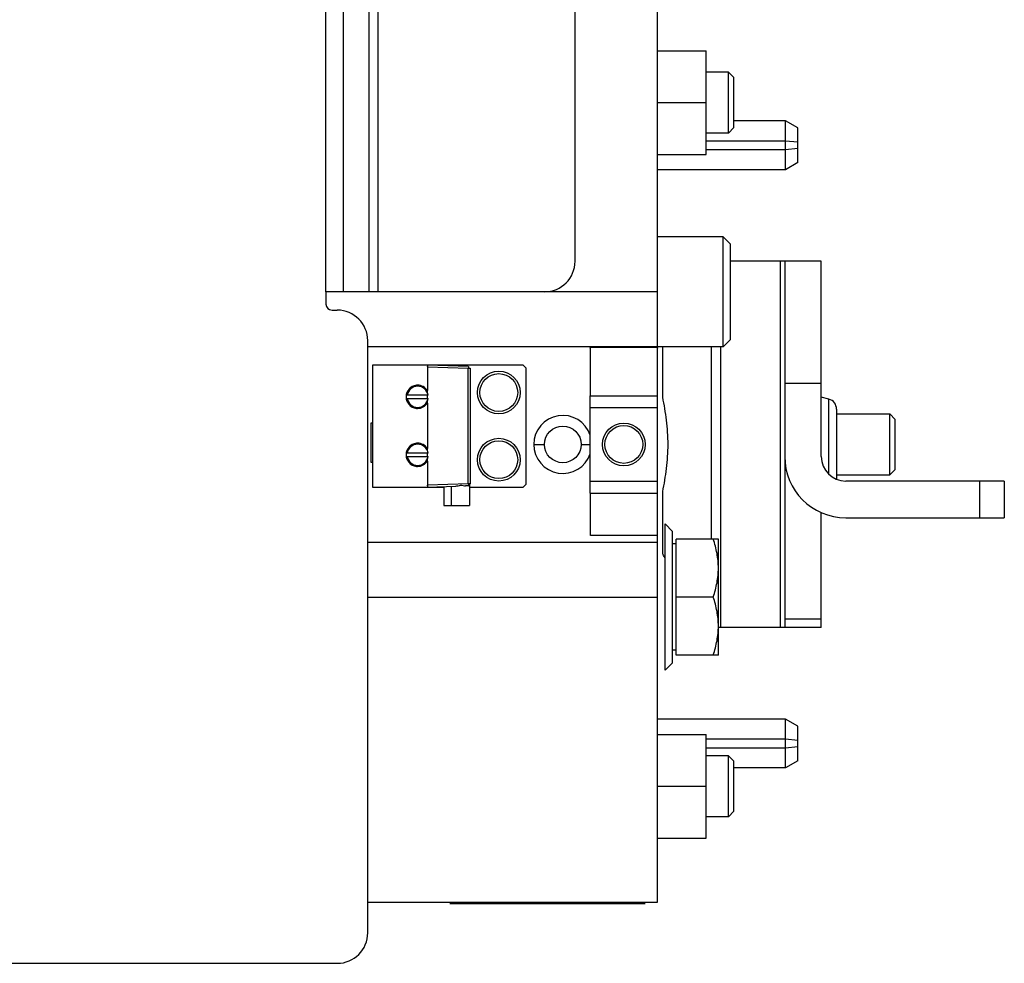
# Model space of a CAD drawing. Extents: x -1404 to 1181, y 8 to 1628.
# Tile 15 of 75: x -374 to -213, y 173 to 328. Entities that reach past the tile are written whole.
import ezdxf

# ---------------------------------------------------------------- set-up
doc = ezdxf.new("R2010")
doc.units = 0
doc.header["$LTSCALE"] = 65.395
doc.layers.add('SG48_1', color=7, linetype='CONTINUOUS')

msp = doc.modelspace()

# ---------------------------------------------------------------- linework, layer by layer
at = {"layer": 'SG48_1', "color": 6, "linetype": 'CONTINUOUS'}
for p, q in [((-269.43, 182.99), (-269.43, 502.99)), ((-282.93, 287.99), (-282.93, 397.99)), ((-269.43, 322.49), (-261.43, 322.49)), ((-261.43, 305.49), (-261.43, 322.49)), ((-257.78, 318.99), (-261.43, 318.99)), ((-256.88, 318.09), (-257.78, 318.99)), ((-257.78, 308.99), (-257.78, 318.99)), ((-256.88, 309.89), (-256.88, 318.09)), ((-269.43, 313.99), (-261.43, 313.99)), ((-256.88, 309.89), (-257.78, 308.99)), ((-248.43, 310.99), (-256.88, 310.99)), ((-246.43, 309.84), (-248.43, 310.99)), ((-248.43, 302.99), (-248.43, 310.99)), ((-257.78, 308.99), (-261.43, 308.99)), ((-269.43, 305.49), (-261.43, 305.49)), ((-246.43, 304.15), (-248.43, 302.99)), ((-248.43, 302.99), (-269.43, 302.99)), ((-258.63, 291.99), (-269.43, 291.99)), ((-257.43, 290.79), (-258.63, 291.99)), ((-258.63, 273.99), (-258.63, 291.99)), ((-257.43, 275.19), (-257.43, 290.79)), ((-242.56, 287.99), (-257.43, 287.99)), ((-248.56, 287.99), (-248.56, 227.99)), ((-242.56, 255.99), (-242.56, 287.99)), ((-269.43, 282.99), (-320.94, 282.99)), ((-316.91, 177.99), (-316.91, 274.99)), ((-257.43, 275.19), (-258.63, 273.99)), ((-258.63, 273.99), (-316.91, 273.99)), ((-280.43, 273.78), (-280.43, 265.97)), ((-260.56, 242.49), (-260.56, 273.99)), ((-291.43, 270.99), (-316.13, 270.99)), ((-316.13, 270.99), (-316.13, 250.99)), ((-300.42, 270.76), (-307.13, 270.99)), ((-307.13, 270.69), (-307.13, 266.82)), ((-300.13, 270.46), (-300.13, 251.53)), ((-291.43, 270.99), (-290.93, 270.49)), ((-290.93, 251.49), (-290.93, 270.49)), ((-307.13, 264.77), (-307.13, 257.32)), ((-241.3, 265.39), (-242.56, 265.73)), ((-240.06, 262.99), (-231.33, 262.99)), ((-231.33, 262.99), (-230.43, 262.09)), ((-231.33, 252.99), (-231.33, 262.99)), ((-230.43, 253.89), (-230.43, 262.09)), ((-307.13, 255.27), (-307.13, 251.29)), ((-231.33, 252.99), (-230.43, 253.89)), ((-240.06, 252.99), (-231.33, 252.99)), ((-212.56, 251.99), (-238.56, 251.99)), ((-212.56, 251.99), (-212.56, 245.99)), ((-316.13, 250.99), (-304.43, 250.99)), ((-307.13, 250.99), (-302.49, 251.16)), ((-304.43, 251.09), (-304.43, 247.99)), ((-303.23, 251.13), (-303.23, 247.99)), ((-300.23, 251.3), (-300.23, 247.99)), ((-300.23, 250.99), (-291.43, 250.99)), ((-290.93, 251.49), (-291.43, 250.99)), ((-280.43, 250.02), (-280.43, 243.19)), ((-304.43, 247.99), (-300.23, 247.99)), ((-242.56, 227.99), (-242.56, 246.83)), ((-238.56, 245.99), (-212.56, 245.99)), ((-268.18, 244.99), (-266.93, 243.74)), ((-266.93, 222.24), (-266.93, 243.74)), ((-259.43, 242.49), (-266.33, 242.49)), ((-259.43, 223.49), (-259.43, 242.49)), ((-316.91, 241.99), (-269.43, 241.99)), ((-266.33, 241.69), (-266.93, 241.69)), ((-316.91, 232.99), (-269.43, 232.99)), ((-260.27, 232.99), (-266.33, 232.99)), ((-242.56, 227.99), (-259.43, 227.99)), ((-266.33, 224.29), (-266.93, 224.29)), ((-259.43, 223.49), (-266.33, 223.49)), ((-268.18, 220.99), (-266.93, 222.24)), ((-248.43, 212.99), (-269.43, 212.99)), ((-246.43, 211.84), (-248.43, 212.99)), ((-248.43, 204.99), (-248.43, 212.99)), ((-269.43, 210.49), (-261.43, 210.49)), ((-261.43, 193.49), (-261.43, 210.49)), ((-257.78, 206.99), (-261.43, 206.99)), ((-256.88, 206.09), (-257.78, 206.99)), ((-257.78, 196.99), (-257.78, 206.99)), ((-256.88, 197.89), (-256.88, 206.09)), ((-248.43, 204.99), (-256.88, 204.99)), ((-246.43, 206.15), (-248.43, 204.99)), ((-269.43, 201.99), (-261.43, 201.99)), ((-257.78, 196.99), (-261.43, 196.99)), ((-256.88, 197.89), (-257.78, 196.99)), ((-269.43, 193.49), (-261.43, 193.49)), ((-316.91, 182.99), (-269.43, 182.99)), ((-384.41, 172.99), (-321.91, 172.99))]:
    msp.add_line(p, q, dxfattribs=at)
at = {"layer": 'SG48_1', "color": 9, "linetype": 'CONTINUOUS'}
for p, q in [((-323.76, 282.99), (-323.76, 402.99)), ((-320.94, 402.99), (-320.94, 282.99)), ((-316.68, 282.99), (-316.68, 402.99)), ((-315.27, 402.99), (-315.27, 282.99)), ((-249.23, 227.99), (-249.23, 287.99)), ((-259.09, 273.99), (-259.09, 227.99)), ((-307.13, 270.69), (-300.42, 270.46)), ((-300.42, 251.53), (-300.42, 270.46)), ((-242.56, 267.99), (-248.56, 267.99)), ((-280.43, 265.97), (-269.43, 265.97)), ((-241.3, 253.08), (-241.3, 265.39)), ((-269.43, 263.99), (-280.43, 263.99)), ((-289.68, 257.99), (-287.93, 257.99)), ((-281.93, 257.99), (-280.43, 257.99)), ((-280.43, 251.99), (-269.43, 251.99)), ((-216.56, 245.99), (-216.56, 251.99)), ((-300.42, 251.53), (-307.13, 251.29)), ((-280.43, 250.02), (-269.43, 250.02)), ((-248.56, 229.42), (-242.56, 229.42))]:
    msp.add_line(p, q, dxfattribs=at)
at = {"layer": 'SG48_1', "color": 2, "linetype": 'CONTINUOUS'}
for p, q in [((-246.43, 304.15), (-246.43, 309.84)), ((-248.43, 307.69), (-261.43, 307.69)), ((-246.43, 307.49), (-248.43, 307.69)), ((-261.43, 306.3), (-248.43, 306.3)), ((-248.43, 306.3), (-246.43, 306.5)), ((-320.94, 282.99), (-323.76, 282.99)), ((-323.76, 282.99), (-323.76, 280.99)), ((-322.76, 279.99), (-321.91, 279.99)), ((-280.16, 273.91), (-269.69, 273.91)), ((-268.56, 265.73), (-268.56, 273.99)), ((-307.13, 270.99), (-307.13, 270.69)), ((-307.13, 270.69), (-307.13, 270.76)), ((-300.42, 270.46), (-300.13, 270.46)), ((-307.13, 266.48), (-307.13, 266.82)), ((-307, 266.04), (-310.45, 266.04)), ((-310.45, 265.54), (-307, 265.54)), ((-307.13, 265.54), (-307.13, 266.04)), ((-307.13, 264.77), (-307.13, 265.11)), ((-280.43, 250.02), (-280.43, 265.97)), ((-240.06, 263.78), (-240.06, 252.29)), ((-316.33, 261.54), (-316.13, 261.54)), ((-316.33, 255.04), (-316.33, 261.54)), ((-307.13, 256.98), (-307.13, 257.32)), ((-316.13, 255.04), (-316.33, 255.04)), ((-307, 256.54), (-310.45, 256.54)), ((-310.45, 256.04), (-307, 256.04)), ((-307.13, 256.04), (-307.13, 256.54)), ((-307.13, 255.27), (-307.13, 255.61)), ((-307.13, 251.29), (-307.13, 250.99)), ((-307.13, 251.23), (-307.13, 251.29)), ((-300.42, 251.23), (-300.87, 251.21)), ((-300.13, 251.53), (-300.42, 251.53)), ((-268.56, 240.09), (-268.56, 250.26)), ((-268.18, 220.99), (-268.18, 244.99)), ((-269.64, 243.07), (-280.21, 243.07)), ((-266.33, 223.49), (-266.33, 242.49)), ((-246.43, 206.15), (-246.43, 211.84)), ((-248.43, 209.69), (-261.43, 209.69)), ((-261.43, 208.3), (-248.43, 208.3)), ((-246.43, 209.49), (-248.43, 209.69)), ((-248.43, 208.3), (-246.43, 208.5)), ((-303.43, 182.79), (-271.43, 182.79))]:
    msp.add_line(p, q, dxfattribs=at)
at = {"layer": 'SG48_1', "color": 6, "linetype": 'CONTINUOUS'}
for centre, radius in [((-295.43, 266.49), 3.5), ((-295.43, 266.49), 3.1), ((-274.93, 257.99), 3.5), ((-284.93, 257.99), 3), ((-274.93, 257.99), 3.1), ((-295.43, 255.49), 3.5), ((-295.43, 255.49), 3.1)]:
    msp.add_circle(centre, radius, dxfattribs=at)
for centre, radius, start, end in [((-287.93, 287.99), 5, 270, 360), ((-322.76, 280.99), 1, 180, 270), ((-321.91, 274.99), 5, 0, 90), ((-241.73, 263.78), 1.67, 0, 75), ((-238.56, 255.99), 10, 180, 270), ((-238.56, 255.99), 4, 180, 270), ((-321.91, 177.99), 5, 270, 360)]:
    msp.add_arc(centre, radius, start, end, dxfattribs=at)
at = {"layer": 'SG48_1', "color": 2, "linetype": 'CONTINUOUS'}
for centre, radius, start, end in [((-308.73, 265.79), 1.74, 8.2588, 171.7409), ((-308.73, 265.79), 1.74, 188.2588, 351.7409), ((-284.93, 257.99), 4.75, 18.6719, 341.3281), ((-308.73, 256.29), 1.74, 8.2588, 171.7409), ((-308.73, 256.29), 1.74, 188.2588, 351.7409), ((-300.43, 251.53), 0.3, 272, 360)]:
    msp.add_arc(centre, radius, start, end, dxfattribs=at)
for points, knots in [([(-280.43, 273.78), (-280.43, 273.8), (-280.41, 273.85), (-280.35, 273.89), (-280.27, 273.91), (-280.2, 273.91), (-280.16, 273.91)], [0, 0, 0, 0, 0.182316, 0.377986, 0.643968, 1, 1, 1, 1]), ([(-269.69, 273.91), (-269.65, 273.91), (-269.59, 273.91), (-269.5, 273.89), (-269.44, 273.85), (-269.43, 273.8), (-269.43, 273.78)], [0, 0, 0, 0, 0.356032, 0.622014, 0.817684, 1, 1, 1, 1]), ([(-300.42, 270.76), (-300.41, 270.76), (-300.41, 270.75), (-300.41, 270.73), (-300.41, 270.7), (-300.41, 270.67), (-300.41, 270.62), (-300.41, 270.55), (-300.41, 270.5), (-300.42, 270.46)], [0, 0, 0, 0, 0.02034, 0.077494, 0.169898, 0.294102, 0.445391, 0.617953, 1, 1, 1, 1]), ([(-308.72, 267.69), (-308.97, 267.69), (-309.47, 267.6), (-310.1, 267.17), (-310.53, 266.54), (-310.68, 265.79), (-310.53, 265.05), (-310.1, 264.42), (-309.47, 263.99), (-308.97, 263.89), (-308.73, 263.89)], [0, 0, 0, 0, 0.125004, 0.250003, 0.375002, 0.500002, 0.625001, 0.75, 0.875, 1, 1, 1, 1]), ([(-307.13, 266.82), (-307.3, 267.08), (-307.77, 267.53), (-308.41, 267.69), (-308.72, 267.69)], [0, 0, 0, 0, 0.499993, 1, 1, 1, 1]), ([(-308.73, 263.89), (-308.41, 263.89), (-307.77, 264.05), (-307.3, 264.51), (-307.13, 264.77)], [0, 0, 0, 0, 0.499992, 1, 1, 1, 1]), ([(-267.68, 257.99), (-267.68, 259.32), (-267.86, 261.92), (-268.3, 264.48), (-268.56, 265.73)], [0, 0, 0, 0, 0.510187, 1, 1, 1, 1]), ([(-308.72, 258.19), (-308.97, 258.19), (-309.47, 258.1), (-310.1, 257.67), (-310.53, 257.04), (-310.68, 256.29), (-310.53, 255.55), (-310.1, 254.92), (-309.47, 254.49), (-308.97, 254.39), (-308.73, 254.39)], [0, 0, 0, 0, 0.125004, 0.250003, 0.375002, 0.500002, 0.625001, 0.75, 0.875, 1, 1, 1, 1]), ([(-307.13, 257.32), (-307.3, 257.58), (-307.77, 258.03), (-308.41, 258.19), (-308.72, 258.19)], [0, 0, 0, 0, 0.499993, 1, 1, 1, 1]), ([(-268.56, 250.26), (-268.3, 251.51), (-267.86, 254.07), (-267.68, 256.67), (-267.68, 257.99)], [0, 0, 0, 0, 0.489813, 1, 1, 1, 1]), ([(-308.73, 254.39), (-308.41, 254.39), (-307.77, 254.55), (-307.3, 255.01), (-307.13, 255.27)], [0, 0, 0, 0, 0.499992, 1, 1, 1, 1]), ([(-300.42, 251.53), (-300.41, 251.49), (-300.41, 251.43), (-300.41, 251.36), (-300.41, 251.32), (-300.41, 251.28), (-300.41, 251.25), (-300.41, 251.24), (-300.41, 251.23), (-300.42, 251.23)], [0, 0, 0, 0, 0.382048, 0.55461, 0.705899, 0.830104, 0.922507, 0.979661, 1, 1, 1, 1]), ([(-280.21, 243.07), (-280.24, 243.07), (-280.3, 243.07), (-280.37, 243.09), (-280.42, 243.13), (-280.43, 243.17), (-280.43, 243.19)], [0, 0, 0, 0, 0.342987, 0.601147, 0.800578, 1, 1, 1, 1]), ([(-269.43, 243.19), (-269.43, 243.17), (-269.43, 243.13), (-269.48, 243.09), (-269.55, 243.07), (-269.61, 243.07), (-269.64, 243.07)], [0, 0, 0, 0, 0.199422, 0.398852, 0.657014, 1, 1, 1, 1]), ([(-268.18, 239.34), (-268.21, 239.39), (-268.34, 239.64), (-268.47, 239.89), (-268.56, 240.09)], [0, 0, 0, 0, 0.223825, 1, 1, 1, 1])]:
    msp.add_open_spline(points, degree=3, knots=knots, dxfattribs=at)
at = {"layer": 'SG48_1', "color": 6, "linetype": 'CONTINUOUS'}
for points, knots in [([(-302.49, 251.16), (-302.36, 251.16), (-302.09, 251.23), (-301.68, 251.33), (-301.27, 251.26), (-301, 251.21), (-300.87, 251.21)], [0, 0, 0, 0, 0.243506, 0.505172, 0.764268, 1, 1, 1, 1]), ([(-259.43, 237.74), (-259.43, 238.55), (-259.59, 240.16), (-260.02, 241.73), (-260.27, 242.49)], [0, 0, 0, 0, 0.498121, 1, 1, 1, 1]), ([(-260.27, 232.99), (-260.02, 233.76), (-259.59, 235.32), (-259.43, 236.94), (-259.43, 237.74)], [0, 0, 0, 0, 0.501879, 1, 1, 1, 1]), ([(-259.43, 228.24), (-259.43, 229.05), (-259.59, 230.66), (-260.02, 232.23), (-260.27, 232.99)], [0, 0, 0, 0, 0.498121, 1, 1, 1, 1]), ([(-260.27, 223.49), (-260.02, 224.26), (-259.59, 225.82), (-259.43, 227.44), (-259.43, 228.24)], [0, 0, 0, 0, 0.501879, 1, 1, 1, 1])]:
    msp.add_open_spline(points, degree=3, knots=knots, dxfattribs=at)

doc.saveas('drawing.dxf')
